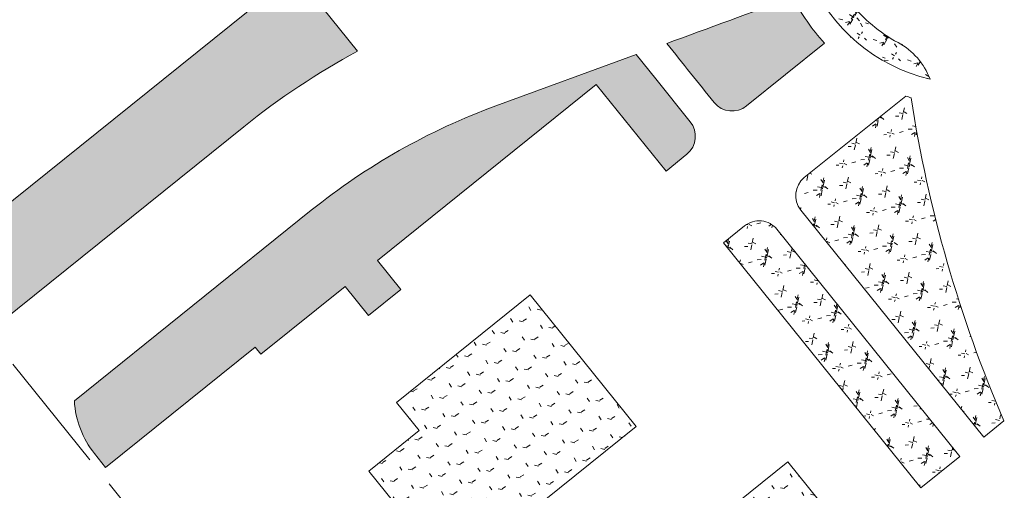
# Model space of a CAD drawing. Header units: millimetres. Extents: x 38389465 to 38395088, y 2473666 to 2480744.
# Tile 14 of 256: x 38391425 to 38391554, y 2474354 to 2474416. Entities that reach past the tile are written whole.
import ezdxf

# ---------------------------------------------------------------- set-up
doc = ezdxf.new("R2010")
doc.units = ezdxf.units.MM
doc.header["$LTSCALE"] = 2
doc.linetypes.add('0', pattern=[0])
doc.linetypes.add('X2', pattern=[10, 8, -2])
doc.layers.get('0').update_dxf_attribs({"linetype": 'CONTINUOUS', "lineweight": 9})
for name, color, linetype, lineweight in [('下沉式地面绿化', 80, 'CONTINUOUS', 9), ('建筑控制线', 6, '0', 9), ('普通地面绿化', 122, 'CONTINUOUS', 9), ('普通绿地填充', 114, 'CONTINUOUS', 9)]:
    doc.layers.add(name, color=color, linetype=linetype, lineweight=lineweight)
pattern_1 = [(77.67293413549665, (-375.5004729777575, -439.924187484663), (-3.96995520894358, 6.19027104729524), [0.7799999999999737, -0.1559999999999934, 0.2079999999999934, -0.1559999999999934, 0.7799999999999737, -3.119999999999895]), (77.67293413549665, (-375.7083842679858, -440.1448884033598), (-3.96995520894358, 6.19027104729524), [0.5199999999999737, -0.3899999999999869, 0.7799999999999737, -0.3899999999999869, 0.5199999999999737, -2.599999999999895]), (77.67293413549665, (-377.3518742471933, -437.9227856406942), (-3.96995520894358, 6.19027104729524), [0.6499999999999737, -0.2599999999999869, 0.6499999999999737, -3.639999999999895]), (77.67293413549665, (-378.9229758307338, -440.2408106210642), (-3.96995520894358, 6.19027104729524), [0.2599999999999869, -0.5199999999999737, 0.2599999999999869, -4.15999999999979]), (167.6729341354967, (-378.811960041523, -439.7327993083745), (-6.19027104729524, -3.96995520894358), [0.4679999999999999, -4.731999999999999]), (167.6729341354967, (-375.430844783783, -438.8748601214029), (-6.19027104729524, -3.96995520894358), [0.5199999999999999, -4.679999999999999]), (167.6729341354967, (-377.1853505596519, -437.1607686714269), (-6.19027104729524, -3.96995520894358), [0.5199999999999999, -4.679999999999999]), (122.6729341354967, (-375.2357231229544, -438.2255469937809), (-5.080113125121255, 1.110157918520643), [0.5199999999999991, -6.833910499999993]), (212.6729341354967, (-375.5243641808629, -439.5463764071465), (-1.110157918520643, -5.080113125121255), [0.5199999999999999, -6.833910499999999]), (141.1078829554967, (-375.2944284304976, -438.3723995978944), (-5.080113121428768, 1.110157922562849), [0.5199999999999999, -11.107553]), (153.6366906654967, (-375.3753368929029, -438.6208544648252), (-5.080113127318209, 1.110157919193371), [0.5199999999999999, -20.92014899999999]), (153.6366906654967, (-377.1298426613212, -436.9067630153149), (-5.080113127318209, 1.110157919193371), [0.416, -21.02414899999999]), (153.6366906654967, (-378.7897568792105, -439.6311970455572), (-5.080113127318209, 1.110157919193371), [0.3639999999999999, -21.07614899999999]), (181.7091776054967, (-375.4863526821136, -439.1288657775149), (-5.080113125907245, 1.11015786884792), [0.5199999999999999, -20.92014899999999]), (181.7091776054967, (-377.240858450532, -437.4147743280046), (-5.080113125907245, 1.11015786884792), [0.416, -21.02414899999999]), (181.7091776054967, (-378.8341631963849, -439.8344015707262), (-5.080113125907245, 1.11015786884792), [0.3639999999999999, -21.07614899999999]), (194.2379853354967, (-375.5164600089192, -439.3884222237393), (-5.080113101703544, 1.11015782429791), [0.5199999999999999, -11.107547])]
pattern_2 = [(167.6729341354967, (-375.7319180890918, -441.4704245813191), (-2.375624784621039, -1.523539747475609), [0.5291613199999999, -3.4620203]), (122.6729341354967, (-375.7319180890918, -441.4704245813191), (-2.375626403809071, -1.523540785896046), [0.5291613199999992, -2.293032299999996]), (212.6729341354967, (-375.7319180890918, -441.4704245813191), (1.523540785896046, -2.375626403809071), [0.5291613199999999, -2.293032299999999])]

# ---------------------------------------------------------------- blocks, each defined once
blk = doc.blocks.new('fsd1fsdf2')
at = {"layer": '普通绿地填充'}
h = blk.add_hatch(dxfattribs=at)
h.set_pattern_fill('草坪', color=80, scale=0.9999999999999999, angle=38.83646706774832, style=0)
h.set_pattern_definition([(77.67293413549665, (-375.5004729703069, -439.9241874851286), (-3.96995520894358, 6.19027104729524), [0.7799999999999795, -0.1559999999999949, 0.2079999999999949, -0.1559999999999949, 0.7799999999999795, -3.119999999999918]), (77.67293413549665, (-375.7083842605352, -440.1448884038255), (-3.96995520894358, 6.19027104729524), [0.5199999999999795, -0.3899999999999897, 0.7799999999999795, -0.3899999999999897, 0.5199999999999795, -2.599999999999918]), (77.67293413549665, (-377.3518742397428, -437.9227856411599), (-3.96995520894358, 6.19027104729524), [0.6499999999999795, -0.2599999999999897, 0.6499999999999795, -3.639999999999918]), (77.67293413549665, (-378.9229758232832, -440.2408106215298), (-3.96995520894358, 6.19027104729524), [0.2599999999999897, -0.5199999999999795, 0.2599999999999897, -4.159999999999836]), (167.6729341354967, (-378.8119600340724, -439.7327993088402), (-6.19027104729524, -3.96995520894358), [0.4679999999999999, -4.731999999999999]), (167.6729341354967, (-375.4308447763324, -438.8748601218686), (-6.19027104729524, -3.96995520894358), [0.5199999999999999, -4.679999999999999]), (167.6729341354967, (-377.1853505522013, -437.1607686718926), (-6.19027104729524, -3.96995520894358), [0.5199999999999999, -4.679999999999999]), (122.6729341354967, (-375.2357231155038, -438.2255469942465), (-5.080113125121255, 1.110157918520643), [0.5199999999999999, -6.833910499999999]), (212.6729341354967, (-375.5243641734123, -439.5463764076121), (-1.110157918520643, -5.080113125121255), [0.5199999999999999, -6.833910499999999]), (141.1078829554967, (-375.2944284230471, -438.3723995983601), (-5.080113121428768, 1.110157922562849), [0.5199999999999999, -11.107553]), (153.6366906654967, (-375.3753368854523, -438.6208544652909), (-5.080113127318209, 1.110157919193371), [0.5199999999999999, -20.92014899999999]), (153.6366906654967, (-377.1298426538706, -436.9067630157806), (-5.080113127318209, 1.110157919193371), [0.416, -21.02414899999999]), (153.6366906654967, (-378.7897568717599, -439.6311970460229), (-5.080113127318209, 1.110157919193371), [0.3639999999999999, -21.07614899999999]), (181.7091776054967, (-375.4863526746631, -439.1288657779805), (-5.080113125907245, 1.11015786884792), [0.5199999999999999, -20.92014899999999]), (181.7091776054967, (-377.2408584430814, -437.4147743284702), (-5.080113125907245, 1.11015786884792), [0.416, -21.02414899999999]), (181.7091776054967, (-378.8341631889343, -439.8344015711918), (-5.080113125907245, 1.11015786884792), [0.3639999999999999, -21.07614899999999]), (194.2379853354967, (-375.5164600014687, -439.388422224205), (-5.080113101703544, 1.11015782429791), [0.5199999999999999, -11.107547])])
edge = h.paths.add_edge_path()
edge.add_line((-197.3766136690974, -18.78181878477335), (-194.2661518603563, -16.27766890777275))
edge.add_line((-194.2661518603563, -16.27766890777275), (-185.17302711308, -27.57218266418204))
edge.add_line((-185.17302711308, -27.57218266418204), (-141.7087215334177, 7.420590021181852))
edge.add_line((-141.7087215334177, 7.420590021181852), (-149.8611595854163, 17.54668271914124))
edge.add_line((-149.8611595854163, 17.54668271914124), (-147.9917273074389, 19.05174807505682))
edge.add_line((-147.9917273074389, 19.05174807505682), (-138.5833171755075, 7.365516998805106))
edge.add_line((-138.5833171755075, 7.365516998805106), (-137.454537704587, 5.963426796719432))
edge.add_line((-137.454537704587, 5.963426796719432), (-131.6668158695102, -1.225673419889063))
edge.add_arc((-83.38975759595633, -90.02006188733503), 101.0698658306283, 118.5327010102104, 128.6431948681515)
edge.add_line((-146.5047154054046, -11.07945206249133), (-177.968732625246, -36.41015740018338))
edge.add_arc((-177.2148250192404, -23.73042919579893), 12.70212124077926, 211.6184240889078, 266.5973300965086, ccw=False)
edge.add_line((-188.0314230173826, -30.389640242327), (-197.3766136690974, -18.78181878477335))
edge = h.paths.add_edge_path(flags=17)
edge.add_arc((-148.5083976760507, 32.49442194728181), 1.999999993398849, 20.11645568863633, 128.839919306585)
edge.add_line((-149.7626909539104, 34.05222435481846), (-151.7311129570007, 32.46750879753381))
edge.add_arc((-150.4769136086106, 30.9096307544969), 1.999999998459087, 128.8364643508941, 218.8364643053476)
edge.add_line((-152.0347916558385, 29.65543141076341), (-143.5536242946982, 19.12072291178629))
edge.add_arc((-142.7746852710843, 19.74782258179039), 1.000000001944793, 218.8364640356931, 380.1164556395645)
edge.add_line((-141.835689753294, 20.09175197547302), (-146.6304066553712, 33.18228073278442))
h.paths.add_polyline_path([(-183.5451532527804, 21.75241343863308), (-163.2927092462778, 38.05700268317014), (-152.3815016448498, 24.50425950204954), (-154.2509339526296, 22.99919416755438), (-162.4033720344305, 33.12528687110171), (-180.7861251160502, 18.32547605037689)], flags=17)
h.paths.add_polyline_path([(-183.4927154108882, 59.63844656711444), (-180.4960117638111, 61.30347245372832), (-170.0855084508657, 67.08774733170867), (-166.3117450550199, 56.78499919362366), (-116.1698928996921, 75.1510209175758), (-115.1376035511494, 72.33385501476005), (-154.6489483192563, 57.86221137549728), (-171.2784838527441, 44.47208706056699), (-209.3657263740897, 13.80418823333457), (-214.7058235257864, 20.43727955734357), (-176.6180631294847, 51.10055532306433)])
h.paths.add_polyline_path([(-159.7146610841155, 17.1881968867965), (-165.6060828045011, 12.44505931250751), (-162.5060003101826, 8.778613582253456), (-156.7045301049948, 13.44933188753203)], flags=17)
h.paths.add_polyline_path([(-183.4720324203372, -1.93867707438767), (-192.1028186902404, -8.88725564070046), (-189.0439210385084, -12.58685916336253), (-180.4619013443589, -5.677542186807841)], flags=17)
h = blk.add_hatch(dxfattribs=at)
h.set_pattern_fill('GRASS', color=122, scale=0.9999999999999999, angle=38.83646706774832, style=0)
h.set_pattern_definition([(167.6729341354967, (-375.7319180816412, -441.4704245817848), (-2.375624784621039, -1.523539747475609), [0.5291613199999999, -3.4620203]), (122.6729341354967, (-375.7319180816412, -441.4704245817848), (-2.375626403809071, -1.523540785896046), [0.5291613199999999, -2.293032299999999]), (212.6729341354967, (-375.7319180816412, -441.4704245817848), (1.523540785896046, -2.375626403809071), [0.5291613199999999, -2.293032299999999])])
edge = h.paths.add_edge_path()
edge.add_line((-260.8807015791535, 38.72209174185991), (-268.5883997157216, 49.19074359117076))
edge.add_arc((-228.3593502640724, 72.67529836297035), 46.58219329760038, 201.5910822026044, 210.2751459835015, ccw=False)
edge.add_arc((-268.8827988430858, 56.63658114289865), 3.000198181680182, 38.86125461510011, 201.5618810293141, ccw=False)
edge.add_line((-266.5466416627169, 58.51901540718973), (-254.6480791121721, 43.73939266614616))
edge.add_line((-254.6480791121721, 43.73939266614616), (-260.8807015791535, 38.72209174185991))
edge = h.paths.add_edge_path()
edge.add_line((-88.9255814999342, -163.0707003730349), (-89.87109809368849, -161.8962608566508))
edge.add_arc((-90.33845922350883, -162.2725234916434), 0.5999999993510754, 38.83681146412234, 128.8365470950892)
edge.add_line((-90.71471970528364, -161.8051606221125), (-94.37604863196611, -164.7527918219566))
edge.add_line((-94.37604863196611, -164.7527918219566), (-125.8575352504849, -125.648888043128))
edge.add_line((-125.8575352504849, -125.648888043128), (-122.1962647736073, -122.7012989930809))
edge.add_arc((-122.5725256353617, -122.2339364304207), 0.5999999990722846, 308.8365937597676, 398.8365934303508)
edge.add_line((-122.1051630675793, -121.8576755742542), (-122.7949746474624, -121.0008441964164))
edge.add_arc((-123.2623372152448, -121.3771050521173), 0.5999999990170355, 38.83659339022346, 128.8365944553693)
edge.add_line((-123.6385980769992, -120.9097424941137), (-127.2996050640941, -123.8571194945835))
edge.add_line((-127.2996050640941, -123.8571194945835), (-137.6469497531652, -111.0044607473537))
edge.add_line((-137.6469497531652, -111.0044607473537), (-133.9859428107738, -108.0570838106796))
edge.add_arc((-134.3622036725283, -107.5897212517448), 0.5999999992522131, 308.8365943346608, 398.8365927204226)
edge.add_line((-133.8948411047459, -107.2134604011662), (-134.5846526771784, -106.356629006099))
edge.add_arc((-135.0520152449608, -106.7328898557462), 0.599999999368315, 38.83659259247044, 128.8365937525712)
edge.add_line((-135.4282761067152, -106.2655272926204), (-139.0892830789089, -109.2129042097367))
edge.add_line((-139.0892830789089, -109.2129042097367), (-146.9282101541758, -99.47598640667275))
edge.add_line((-146.9282101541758, -99.47598640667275), (-143.2672032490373, -96.52860951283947))
edge.add_arc((-143.6434641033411, -96.0612469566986), 0.5999999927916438, 308.8365940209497, 398.8365940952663)
edge.add_line((-143.1761015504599, -95.68498609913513), (-143.8659131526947, -94.82815470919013))
edge.add_arc((-144.3332757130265, -95.20441557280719), 0.6000000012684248, 38.83659418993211, 128.8365937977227)
edge.add_line((-144.7095365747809, -94.73705300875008), (-148.3705434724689, -97.68442986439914))
edge.add_line((-148.3705434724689, -97.68442986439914), (-156.2094705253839, -87.94751205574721))
edge.add_line((-156.2094705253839, -87.94751205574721), (-152.5484637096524, -85.00013527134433))
edge.add_arc((-152.9247245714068, -84.53277270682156), 0.600000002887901, 308.8365939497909, 398.8365955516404)
edge.add_line((-152.4573620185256, -84.1565118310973), (-153.1471736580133, -83.2996804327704))
edge.add_arc((-153.6145362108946, -83.67594130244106), 0.5999999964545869, 38.83659528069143, 128.8365936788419)
edge.add_line((-153.9907970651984, -83.20857874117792), (-157.6518038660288, -86.15595551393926))
edge.add_line((-157.6518038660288, -86.15595551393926), (-165.490730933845, -76.41903770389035))
edge.add_line((-165.490730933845, -76.41903770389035), (-161.8294719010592, -73.47145785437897))
edge.add_arc((-162.2057327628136, -73.00409529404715), 0.5999999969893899, 308.8365938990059, 398.8365920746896)
edge.add_line((-161.7383701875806, -72.62783445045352), (-162.4281817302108, -71.7710030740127))
edge.add_arc((-162.8955443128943, -72.14726392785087), 0.6000000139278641, 38.83659202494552, 128.8365944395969)
edge.add_line((-163.2718051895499, -71.67990135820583), (-166.9330641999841, -74.627481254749))
edge.add_line((-166.9330641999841, -74.627481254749), (-174.7718321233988, -64.89076113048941))
edge.add_line((-174.7718321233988, -64.89076113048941), (-171.1105732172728, -61.94318139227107))
edge.add_arc((-171.4868340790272, -61.47581882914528), 0.6000000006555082, 308.8365938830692, 398.8365933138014)
edge.add_line((-171.0194715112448, -61.0995579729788), (-171.7092830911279, -60.24272658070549))
edge.add_arc((-172.1766456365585, -60.6189874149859), 0.5999999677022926, 38.83659318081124, 128.8365942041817)
edge.add_line((-172.5529064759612, -60.15162487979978), (-176.2141653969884, -63.09920467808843))
edge.add_line((-176.2141653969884, -63.09920467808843), (-184.0529333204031, -53.36248453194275))
edge.add_line((-184.0529333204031, -53.36248453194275), (-180.3916745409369, -50.41490490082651))
edge.add_arc((-180.7679354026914, -49.94754233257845), 0.6000000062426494, 308.836593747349, 398.8365936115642)
edge.add_line((-180.300572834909, -49.57128147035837), (-180.9903844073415, -48.71445010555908))
edge.add_arc((-181.4577469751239, -49.0907109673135), 0.6000000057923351, 38.83659359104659, 128.8365943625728)
edge.add_line((-181.8340078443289, -48.62334840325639), (-185.4952665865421, -51.57092807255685))
edge.add_line((-185.4952665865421, -51.57092807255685), (-193.3341539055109, -41.83405963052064))
edge.add_line((-193.3341539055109, -41.83405963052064), (-189.6728951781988, -38.886480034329))
edge.add_arc((-190.0491560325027, -38.41911746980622), 0.5999999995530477, 308.8365935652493, 398.8365902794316)
edge.add_line((-189.5817934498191, -38.04285663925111), (-190.271604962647, -37.18602524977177))
edge.add_arc((-190.7389675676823, -37.56228609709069), 0.6000000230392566, 38.83659048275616, 128.8365943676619)
edge.add_line((-191.1152284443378, -37.0949235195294), (-194.7762354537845, -40.04230052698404))
edge.add_line((-194.7762354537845, -40.04230052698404), (-202.615162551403, -30.30538266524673))
edge.add_line((-202.615162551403, -30.30538266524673), (-198.9541556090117, -27.35800572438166))
edge.add_arc((-199.3304164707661, -26.89064316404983), 0.5999999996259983, 308.8365941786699, 398.8365917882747)
edge.add_line((-198.8630538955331, -26.51438232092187), (-199.5528654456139, -25.6575509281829))
edge.add_arc((-200.020228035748, -26.03381178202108), 0.6000000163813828, 38.83659184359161, 128.8365938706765)
edge.add_line((-200.396488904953, -25.56644920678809), (-204.0574958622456, -28.51382612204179))
edge.add_line((-204.0574958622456, -28.51382612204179), (-211.8964229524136, -18.77690831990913))
edge.add_line((-211.8964229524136, -18.77690831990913), (-208.2354160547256, -15.82953142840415))
edge.add_arc((-208.6116769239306, -15.36216886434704), 0.6000000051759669, 308.836594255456, 398.8365940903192)
edge.add_line((-208.1443143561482, -14.98590799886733), (-208.8341259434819, -14.12907662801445))
edge.add_arc((-209.3014885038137, -14.50533748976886), 0.6000000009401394, 38.83659395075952, 128.8365936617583)
edge.add_line((-209.6777493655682, -14.03797492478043), (-213.3387562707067, -16.98535178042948))
edge.add_line((-213.3387562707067, -16.98535178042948), (-221.1776833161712, -7.24843397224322))
edge.add_line((-221.1776833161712, -7.24843397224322), (-217.516676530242, -4.301057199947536))
edge.add_arc((-217.8929373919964, -3.833694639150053), 0.5999999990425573, 308.8365940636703, 398.8365930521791)
edge.add_line((-217.425574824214, -3.4574337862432), (-218.1153864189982, -2.600602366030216))
edge.add_arc((-218.5827489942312, -2.976863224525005), 0.60000001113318, 38.83659278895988, 128.8365937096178)
edge.add_line((-218.9590098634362, -2.50950065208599), (-222.6200166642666, -5.456877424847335))
edge.add_line((-222.6200166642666, -5.456877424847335), (-230.4589437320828, 4.280040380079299))
edge.add_line((-230.4589437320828, 4.280040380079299), (-226.7976848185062, 7.227620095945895))
edge.add_arc((-227.1739456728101, 7.694982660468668), 0.5999999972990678, 308.8365932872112, 398.8365928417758)
edge.add_line((-226.7065831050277, 8.071243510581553), (-227.3963946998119, 8.928074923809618))
edge.add_arc((-227.8637572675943, 8.55181407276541), 0.5999999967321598, 38.83659299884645, 128.8365945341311)
edge.add_line((-228.2400181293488, 9.019176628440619), (-231.9012769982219, 6.071596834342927))
edge.add_line((-231.9012769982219, 6.071596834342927), (-239.7400449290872, 15.80831697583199))
edge.add_line((-239.7400449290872, 15.80831697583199), (-236.0787861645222, 18.75589660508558))
edge.add_arc((-236.4550470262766, 19.22325916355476), 0.5999999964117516, 308.836594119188, 398.8365929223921)
edge.add_line((-235.9876844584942, 19.59952001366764), (-236.6774960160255, 20.45635139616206))
edge.add_arc((-237.1448585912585, 20.08009054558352), 0.6000000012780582, 38.836592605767, 128.8365943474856)
edge.add_line((-237.5211194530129, 20.54745310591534), (-241.1823781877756, 17.5998734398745))
edge.add_line((-241.1823781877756, 17.5998734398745), (-249.0212654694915, 27.33674188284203))
edge.add_line((-249.0212654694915, 27.33674188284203), (-245.3600067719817, 30.28432146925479))
edge.add_arc((-245.7362676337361, 30.75168403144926), 0.6000000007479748, 308.8365940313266, 398.8365931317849)
edge.add_line((-245.2689050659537, 31.12794488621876), (-245.9587166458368, 31.98477628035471))
edge.add_arc((-246.4260792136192, 31.60851542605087), 0.6000000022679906, 38.83659297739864, 128.8365944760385)
edge.add_line((-246.8023400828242, 32.07587798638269), (-250.4633470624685, 29.12850098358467))
edge.add_line((-250.4633470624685, 29.12850098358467), (-258.3022741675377, 38.86541884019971))
edge.add_line((-258.3022741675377, 38.86541884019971), (-254.641245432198, 41.81281332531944))
edge.add_arc((-255.017506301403, 42.28017588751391), 0.6000000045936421, 308.8365944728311, 398.836811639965)
edge.add_line((-254.5501451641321, 42.65643852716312), (-255.117669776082, 43.36136886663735))
edge.add_line((-255.117669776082, 43.36136886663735), (-260.8797810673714, 38.72247125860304))
edge.add_line((-260.8797810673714, 38.72247125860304), (-89.13396621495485, -174.6080562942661))
edge.add_arc((-95.93599849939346, -168.7146399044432), 8.999999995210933, 319.0936906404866, 398.8368115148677)
h = blk.add_hatch(dxfattribs=at)
h.set_pattern_fill('草坪PK^V"^Q', color=80, scale=0.9999999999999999, angle=38.83646706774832, style=0)
h.set_pattern_definition([(58.9539393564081, (-34.44811891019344, 92.90434702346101), (-1.773335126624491, 7.136895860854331), [0.7799999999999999, -0.156, 0.208, -0.156, 0.7799999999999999, -3.12]), (58.9539393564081, (-34.71586139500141, 92.76204465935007), (-1.773335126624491, 7.136895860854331), [0.5199999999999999, -0.39, 0.7799999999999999, -0.39, 0.5199999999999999, -2.6]), (58.9539393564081, (-35.55928446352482, 95.39404722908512), (-1.773335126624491, 7.136895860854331), [0.6499999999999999, -0.26, 0.6499999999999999, -3.64]), (58.9539393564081, (-37.79119774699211, 93.70284555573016), (-1.773335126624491, 7.136895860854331), [0.26, -0.5199999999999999, 0.26, -4.159999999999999]), (148.9539393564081, (-37.52301970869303, 94.14835710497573), (-7.136895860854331, -1.773335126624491), [0.4679999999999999, -4.731999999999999]), (148.9539393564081, (-34.04541630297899, 93.87582353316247), (-7.136895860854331, -1.773335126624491), [0.5199999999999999, -4.679999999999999]), (148.9539393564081, (-35.15701740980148, 96.0623145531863), (-7.136895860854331, -1.773335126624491), [0.5199999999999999, -4.679999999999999]), (103.9539393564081, (-33.652233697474, 94.42817074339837), (-4.455115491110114, 2.681780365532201), [0.5199999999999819, -6.833910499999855]), (193.9539393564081, (-34.3494965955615, 93.26984071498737), (-2.681780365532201, -4.455115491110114), [0.5199999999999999, -6.833910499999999]), (122.3888881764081, (-33.75496269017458, 94.30792618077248), (-4.455115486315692, 2.681780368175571), [0.5199999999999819, -11.10755299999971]), (134.9176958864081, (-33.91132728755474, 94.09857930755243), (-4.455115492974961, 2.681780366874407), [0.5199999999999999, -20.92014899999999]), (134.9176958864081, (-35.02292839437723, 96.28507032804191), (-4.455115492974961, 2.681780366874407), [0.416, -21.02414899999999]), (134.9176958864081, (-37.46938410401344, 94.23745941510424), (-4.455115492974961, 2.681780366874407), [0.3639999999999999, -21.07614899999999]), (162.9901828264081, (-34.17950531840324, 93.65306775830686), (-4.455115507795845, 2.681780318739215), [0.5199999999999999, -20.92014899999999]), (162.9901828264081, (-35.29110642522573, 95.83955877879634), (-4.455115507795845, 2.681780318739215), [0.416, -21.02414899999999]), (162.9901828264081, (-37.57665531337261, 94.05925479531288), (-4.455115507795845, 2.681780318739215), [0.3639999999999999, -21.07614899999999]), (175.5189905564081, (-34.29131875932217, 93.41690308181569), (-4.455115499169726, 2.681780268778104), [0.5199999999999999, -11.107547])])
edge = h.paths.add_edge_path()
edge.add_arc((-74.53667449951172, -0.4414496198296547), 9.00000000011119, 38.19665258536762, 79.36008498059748)
edge.add_arc((-51.7462999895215, 17.49117543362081), 23.00000005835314, 203.2723801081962, 256.6332742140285)
edge.add_arc((-65.49094481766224, -8.044606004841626), 8.999999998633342, 20.54743437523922, 61.70760681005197)
edge.add_arc((-51.74577686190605, 17.49106235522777), 20.00000001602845, 218.1966525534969, 241.7076068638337, ccw=False)
edge = h.paths.add_edge_path()
edge.add_arc((-75.44151749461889, 34.20967100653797), 8.99999999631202, 324.7949913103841, 365.9554841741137)
edge.add_arc((-51.74585664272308, 17.49106441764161), 22.99999999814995, 129.870437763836, 179.1532798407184)
edge.add_arc((-79.65406802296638, 25.37314866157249), 9.000000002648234, 303.0681274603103, 344.2288279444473)
edge.add_arc((-51.74577686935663, 17.49106234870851), 19.99999998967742, 144.794991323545, 164.2288279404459, ccw=False)
edge = h.paths.add_edge_path()
edge.add_arc((-44.45530461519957, 45.55971056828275), 8.999999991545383, 214.2797800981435, 255.4398883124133)
edge.add_arc((-51.74577686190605, 17.49106230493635), 20.00000002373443, 58.483883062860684, 75.43988836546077, ccw=False)
edge.add_arc((-36.3429220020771, 46.54555318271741), 12.98440039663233, 247.599442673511, 274.4740499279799)
edge.add_arc((-51.74585664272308, 17.49106441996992), 22.99999999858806, 44.46069245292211, 90.36400997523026)
edge = h.paths.add_edge_path()
edge.add_arc((-51.74577686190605, 17.49106233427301), 20.00000000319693, -64.0110005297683, 8.176845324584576, ccw=False)
edge.add_arc((-39.03801821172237, -8.576405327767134), 9.000000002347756, 115.9889994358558, 157.1489544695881)
edge.add_arc((-51.74585664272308, 17.49106442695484), 22.99999999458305, 281.0649065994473, 383.1009570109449)
edge.add_arc((-23.04059694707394, 21.61570126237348), 9.000000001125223, 147.0173137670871, 188.176845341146)
h = blk.add_hatch(dxfattribs=at)
h.set_pattern_fill('草坪', color=80, scale=0.9999999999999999, angle=38.83646706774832, style=0)
h.set_pattern_definition([(77.67293413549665, (-375.5004729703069, -439.9241874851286), (-3.96995520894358, 6.19027104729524), [0.7799999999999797, -0.1559999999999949, 0.2079999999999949, -0.1559999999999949, 0.7799999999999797, -3.119999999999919]), (77.67293413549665, (-375.7083842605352, -440.1448884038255), (-3.96995520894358, 6.19027104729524), [0.5199999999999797, -0.3899999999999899, 0.7799999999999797, -0.3899999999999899, 0.5199999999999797, -2.599999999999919]), (77.67293413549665, (-377.3518742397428, -437.9227856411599), (-3.96995520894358, 6.19027104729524), [0.6499999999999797, -0.2599999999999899, 0.6499999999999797, -3.639999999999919]), (77.67293413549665, (-378.9229758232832, -440.2408106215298), (-3.96995520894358, 6.19027104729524), [0.2599999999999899, -0.5199999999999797, 0.2599999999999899, -4.159999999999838]), (167.6729341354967, (-378.8119600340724, -439.7327993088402), (-6.19027104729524, -3.96995520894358), [0.4679999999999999, -4.731999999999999]), (167.6729341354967, (-375.4308447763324, -438.8748601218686), (-6.19027104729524, -3.96995520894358), [0.5199999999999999, -4.679999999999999]), (167.6729341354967, (-377.1853505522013, -437.1607686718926), (-6.19027104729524, -3.96995520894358), [0.5199999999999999, -4.679999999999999]), (122.6729341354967, (-375.2357231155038, -438.2255469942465), (-5.080113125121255, 1.110157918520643), [0.5199999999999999, -6.833910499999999]), (212.6729341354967, (-375.5243641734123, -439.5463764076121), (-1.110157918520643, -5.080113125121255), [0.5199999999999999, -6.833910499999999]), (141.1078829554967, (-375.2944284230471, -438.3723995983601), (-5.080113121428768, 1.110157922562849), [0.5199999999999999, -11.107553]), (153.6366906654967, (-375.3753368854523, -438.6208544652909), (-5.080113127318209, 1.110157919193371), [0.5199999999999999, -20.92014899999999]), (153.6366906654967, (-377.1298426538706, -436.9067630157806), (-5.080113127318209, 1.110157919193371), [0.416, -21.02414899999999]), (153.6366906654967, (-378.7897568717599, -439.6311970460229), (-5.080113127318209, 1.110157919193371), [0.3639999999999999, -21.07614899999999]), (181.7091776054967, (-375.4863526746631, -439.1288657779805), (-5.080113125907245, 1.11015786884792), [0.5199999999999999, -20.92014899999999]), (181.7091776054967, (-377.2408584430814, -437.4147743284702), (-5.080113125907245, 1.11015786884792), [0.416, -21.02414899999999]), (181.7091776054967, (-378.8341631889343, -439.8344015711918), (-5.080113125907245, 1.11015786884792), [0.3639999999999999, -21.07614899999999]), (194.2379853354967, (-375.5164600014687, -439.388422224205), (-5.080113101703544, 1.11015782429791), [0.5199999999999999, -11.107547])])
edge = h.paths.add_edge_path()
edge.add_line((-70.802141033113, -0.1970954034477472), (-80.96895588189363, -8.382083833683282))
edge.add_arc((-82.85042382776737, -6.045057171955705), 3.000269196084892, 218.845099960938, 308.8364671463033, ccw=False)
edge.add_arc((25435.97071557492, 20544.70702300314), 32767.97613375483, 218.8278546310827, 218.8450999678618, ccw=False)
edge.add_arc((-11396.04844383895, 30754.63207923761), 32766.72296008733, 290.1820881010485, 290.2126569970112)
edge.add_arc((-51.74629988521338, 17.49117550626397), 26.00000018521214, 206.7432518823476, 222.8685060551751)
edge = h.paths.add_edge_path()
edge.add_line((-145.0222158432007, -39.80913269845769), (-144.2712318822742, -40.74192518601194))
edge.add_line((-144.2712318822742, -40.74192518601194), (-133.288901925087, -31.90013715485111))
edge.add_line((-133.288901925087, -31.90013715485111), (-130.2474154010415, -35.67794864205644))
edge.add_line((-130.2474154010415, -35.67794864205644), (-126.0411923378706, -32.29155130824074))
edge.add_line((-126.0411923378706, -32.29155130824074), (-129.0826787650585, -28.51373978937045))
edge.add_line((-129.0826787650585, -28.51373978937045), (-100.5738331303, -5.561491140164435))
edge.add_line((-100.5738331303, -5.561491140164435), (-91.4696349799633, -16.86975918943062))
edge.add_line((-91.4696349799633, -16.86975918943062), (-88.75832015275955, -14.65347490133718))
edge.add_arc((-90.63965201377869, -12.31668428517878), 2.999999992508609, 308.8372697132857, 398.8364773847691)
edge.add_line((-88.30283538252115, -10.43538474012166), (-92.81849823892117, -4.826349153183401))
edge.add_line((-92.81849823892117, -4.826349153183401), (-92.81776018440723, -4.825753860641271))
edge.add_line((-92.81776018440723, -4.825753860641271), (-95.35412675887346, -1.676771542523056))
edge.add_line((-95.35412675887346, -1.676771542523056), (-113.6378014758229, -8.375728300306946))
edge.add_arc((-84.40322202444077, -88.19013406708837), 85.00000002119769, 110.1168727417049, 128.8364642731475)
edge.add_line((-137.7066941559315, -21.98031710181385), (-168.5717264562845, -46.82879823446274))
edge.add_arc((-156.5898702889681, -46.16915986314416), 11.99999999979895, 183.1511295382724, 218.8364953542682)
edge.add_line((-165.9371344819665, -53.69436099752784), (-164.4961717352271, -55.48422139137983))
edge.add_line((-164.4961717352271, -55.48422139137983), (-145.0222158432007, -39.80913269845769))
h = blk.add_hatch(dxfattribs=at)
h.set_pattern_fill('GRASS', color=122, scale=0.9999999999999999, angle=38.83646706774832, style=0)
h.set_pattern_definition([(148.9539393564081, (-35.16355071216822, 91.5141767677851), (-2.738908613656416, -0.6805483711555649), [0.5291613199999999, -3.4620203]), (103.9539393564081, (-35.16355071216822, 91.5141767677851), (-2.738910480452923, -0.6805488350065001), [0.5291613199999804, -2.293032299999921]), (193.9539393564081, (-35.16355071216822, 91.5141767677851), (0.6805488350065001, -2.738910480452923), [0.5291613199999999, -2.293032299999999])])
edge = h.paths.add_edge_path()
edge.add_arc((18.51868312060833, -123.9292868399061), 19.8825196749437, 105.22348478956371, 120.26904649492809, ccw=False)
edge.add_line((13.29783757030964, -104.7444657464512), (-8.369564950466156, -77.83061480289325))
edge.add_arc((112.132531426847, 19.18141938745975), 154.7000000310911, 198.8274579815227, 218.8363287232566, ccw=False)
edge.add_line((-34.29020044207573, -30.74325989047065), (-39.0207172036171, -32.35612154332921))
edge.add_arc((112.0653073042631, 19.13882042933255), 159.6205370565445, 198.8207494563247, 218.8393470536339)
edge.add_arc((-216831.6683295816, -174628.9269894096), 278348.0641964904, 38.8285870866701, 38.83540243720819, ccw=False)
h = blk.add_hatch(dxfattribs=at)
h.set_pattern_fill('草坪或', color=80, scale=0.9999999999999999, angle=38.83646706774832, style=0)
h.set_pattern_definition(pattern_1)
edge = h.paths.add_edge_path()
edge.add_arc((112.1554981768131, 19.18513622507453), 173.7198790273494, 188.7758782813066, 203.0059828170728, ccw=False)
edge.add_arc((-51.74415194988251, 17.47945124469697), 25.99240337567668, 250.8866508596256, 252.5684664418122, ccw=False)
edge.add_line((-60.25505383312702, -7.080059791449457), (-73.45144148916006, -17.7239929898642))
edge.add_arc((-71.56800346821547, -20.05908639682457), 2.999999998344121, 128.8889292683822, 218.8889292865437)
edge.add_line((-73.90309687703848, -21.94252441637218), (-50.0408481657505, -51.52702838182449))
edge.add_line((-50.0408481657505, -51.52702838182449), (-48.39999015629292, -50.20354626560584))
edge.add_arc((-59.04524644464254, -44.6647270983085), 11.99999996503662, 332.5116488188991, 340.3027620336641)
h = blk.add_hatch(dxfattribs=at)
h.set_pattern_fill('草坪T析!^Q', color=80, scale=0.9999999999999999, angle=38.83646706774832, style=0)
h.set_pattern_definition(pattern_1)
edge = h.paths.add_edge_path()
edge.add_line((-83.9408967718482, -26.18457056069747), (-81.23508481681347, -24.00211863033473))
edge.add_arc((-79.35164679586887, -26.33721203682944), 3.000000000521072, 38.888929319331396, 128.8889293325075, ccw=False)
edge.add_line((-77.01655338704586, -24.45377401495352), (-53.15654920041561, -54.03549522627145))
edge.add_line((-53.15654920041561, -54.03549522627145), (-58.20112050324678, -58.09684012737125))
edge.add_line((-58.20112050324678, -58.09684012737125), (-83.9408967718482, -26.18457056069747))
h = blk.add_hatch(dxfattribs=at)
h.set_pattern_fill('GRASS', color=122, scale=0.9999999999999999, angle=38.83646706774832, style=0)
h.set_pattern_definition(pattern_2)
h.paths.add_polyline_path([(-109.1617333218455, -33.00582146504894), (-126.5863416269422, -47.03436135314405), (-123.6389216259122, -50.69533327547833), (-130.2053635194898, -55.98180038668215), (-119.3563485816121, -69.45729399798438), (-95.36530137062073, -50.14228870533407)])
h = blk.add_hatch(dxfattribs=at)
h.set_pattern_fill('GRASS', color=122, scale=0.9999999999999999, angle=38.83646706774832, style=0)
h.set_pattern_definition(pattern_2)
h.paths.add_polyline_path([(-69.208221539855, -74.65875519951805), (-67.32688959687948, -76.99554579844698), (-72.31204301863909, -81.0090539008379), (-74.1933748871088, -78.67226331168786)])
h.paths.add_polyline_path([(-82.13846296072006, -85.06879159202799), (-80.25713109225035, -87.40558218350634), (-85.24228447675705, -91.41909029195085), (-87.12361638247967, -89.08229969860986)])
h.paths.add_polyline_path([(-87.78245870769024, -78.05841974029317), (-85.90112678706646, -80.39521032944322), (-90.88628020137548, -84.40871844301), (-92.76761206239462, -82.07192784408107)], flags=17)
h.paths.add_polyline_path([(-74.85221724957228, -67.64838321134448), (-72.97088535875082, -69.98517380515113), (-77.9560387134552, -73.99868191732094), (-79.83737064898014, -71.66189132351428)], flags=17)
h.paths.add_polyline_path([(-75.59490199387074, -54.76628653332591), (-67.5051751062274, -64.81448588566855), (-72.56822150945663, -68.8907050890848), (-74.70039768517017, -66.24234237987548), (-81.24341145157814, -71.51007177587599), (-79.11123532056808, -74.15843443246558), (-85.49846293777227, -79.30074158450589), (-87.63063913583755, -76.65237890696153), (-94.17365288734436, -81.92010827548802), (-92.04147678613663, -84.56847097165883), (-96.3586034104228, -88.04415595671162), (-99.58880411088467, -88.11036339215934), (-100.1694319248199, -87.38916917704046), (-104.1417982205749, -90.58729023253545), (-110.4130590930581, -82.79811261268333), (-99.43016644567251, -73.9558715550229), (-102.4716528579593, -70.1780599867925), (-98.2654297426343, -66.79166264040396), (-95.22394323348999, -70.56947417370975)])
at = {"layer": '下沉式地面绿化', "linetype": 'ByBlock', "flags": 128}
for points in [[(-197.3766136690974, -18.78181878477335), (-194.2661518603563, -16.27766890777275), (-194.2661518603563, -16.27766890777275), (-185.17302711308, -27.57218266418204), (-141.7087215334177, 7.420590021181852), (-149.8611595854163, 17.54668271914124), (-147.9917273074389, 19.05174807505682), (-138.5833171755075, 7.365516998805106), (-137.454537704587, 5.963426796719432), (-131.6668158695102, -1.225673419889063, 0.04414399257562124), (-146.5047154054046, -11.07945206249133), (-177.968732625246, -36.41015740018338, -0.2446008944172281), (-188.0314230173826, -30.389640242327)], [(-67.46363730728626, 5.123812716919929, 0.1815659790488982), (-72.87494990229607, 8.403813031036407, 0.2371313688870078), (-57.06350739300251, -4.885761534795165, 0.1815512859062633), (-61.22520303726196, -0.1197434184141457, -0.1029472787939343)], [(-70.802141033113, -0.1970954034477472), (-80.96895588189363, -8.382083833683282, -0.4141694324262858), (-85.18716697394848, -7.926877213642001, -7.524697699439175e-05), (-91.37210512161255, -0.2443864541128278, 0.0001333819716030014), (-74.96513070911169, 5.791350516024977, 0.07047602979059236), (-70.802141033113, -0.1970954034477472, -0.07047602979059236)], [(-145.0222158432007, -39.80913269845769), (-144.2712318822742, -40.74192518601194), (-133.288901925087, -31.90013715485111), (-130.2474154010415, -35.67794864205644), (-126.0411923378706, -32.29155130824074), (-129.0826787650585, -28.51373978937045), (-100.5738331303, -5.561491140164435), (-91.4696349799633, -16.86975918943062), (-88.75832015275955, -14.65347490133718, 0.4142095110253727), (-88.30283538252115, -10.43538474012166), (-92.81849823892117, -4.826349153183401), (-92.81776018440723, -4.825753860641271), (-95.35412675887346, -1.676771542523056), (-113.6378014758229, -8.375728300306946, 0.08186175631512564), (-137.7066941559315, -21.98031710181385), (-168.5717264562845, -46.82879823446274, 0.1569774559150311), (-165.9371344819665, -53.69436099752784), (-164.4961717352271, -55.48422139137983)], [(-47.44022765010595, -49.43063937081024, -0.06325529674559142), (-59.53258706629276, -7.315552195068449, -0.007012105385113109), (-60.22520933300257, -7.087435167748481), (-73.45144148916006, -17.7239929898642, 0.4142135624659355), (-73.90309687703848, -21.94252441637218), (-50.06883532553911, -51.54691243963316), (-48.39999015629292, -50.20354626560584), (-47.44022765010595, -49.43063937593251)], [(-83.96063653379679, -26.19664052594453), (-81.23508481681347, -24.00211863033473, -0.4142135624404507), (-77.01655338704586, -24.45377401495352), (-53.18526995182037, -54.05592962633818), (-58.24910011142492, -58.13277972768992), (-83.96063653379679, -26.19664052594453)]]:
    blk.add_lwpolyline(points, format="xyb", close=True, dxfattribs=at)
at = {"layer": '普通地面绿化', "linetype": 'ByBlock', "flags": 128}
for points in [[(-109.1617333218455, -33.00582146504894), (-126.5863416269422, -47.03436135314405), (-123.6389216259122, -50.69533327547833), (-130.2053635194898, -55.98180038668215), (-119.3563485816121, -69.45729399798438), (-95.36530137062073, -50.14228870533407)], [(-75.59490199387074, -54.76628653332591), (-67.5051751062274, -64.81448588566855), (-72.56822150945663, -68.8907050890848), (-74.70039768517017, -66.24234237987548), (-81.24341145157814, -71.51007177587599), (-79.11123532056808, -74.15843443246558), (-85.49846293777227, -79.30074158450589), (-87.63063913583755, -76.65237890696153), (-94.17365288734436, -81.92010827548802), (-92.04147678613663, -84.56847097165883), (-96.3586034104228, -88.04415595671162), (-99.58880411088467, -88.11036339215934), (-100.1694319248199, -87.38916917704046), (-104.1417982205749, -90.58729023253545), (-110.4130590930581, -82.79811261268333), (-99.43016644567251, -73.9558715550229), (-102.4716528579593, -70.1780599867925), (-98.2654297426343, -66.79166264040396), (-95.22394323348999, -70.56947417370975)]]:
    blk.add_lwpolyline(points, close=True, dxfattribs=at)

msp = doc.modelspace()

# ---------------------------------------------------------------- linework, layer by layer
at = {"layer": '建筑控制线', "linetype": 'X2', "flags": 128}
msp.add_lwpolyline([(38391754.54002833, 2474652.148936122), (38391754.5569654, 2474652.07600876), (38391755.082169, 2474649.816132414), (38391755.67707545, 2474647.255534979), (38391756.759976, 2474642.592963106), (38391757.78805647, 2474638.167616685), (38391783.11597068, 2474529.112986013), (38391785.42903393, 2474519.155713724), (38391786.09720115, 2474516.280994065), (38391786.33271998, 2474515.266065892), (38391786.45336805, 2474514.747276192), (38391799.07998823, 2474460.383910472), (38391800.73290083, 2474453.265286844), (38391802.27604766, 2474446.622654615), (38391822.76097221, 2474358.42097943), (38391827.43402389, 2474338.303756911), (38391828.20400641, 2474334.98883217), (38391828.72252496, 2474332.75290656), (38391841.56400104, 2474277.46685531), (38391844.7879622, 2474263.585022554), (38391845.34787112, 2474261.173414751), (38391852.71900255, 2474229.438848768), (38391857.88095817, 2474207.212039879), (38391860.16368383, 2474197.382993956), (38391860.81157441, 2474191.439470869), (38391841.9100704, 2474172.865967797), (38391733.8040305, 2474066.633928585), (38391724.98807399, 2474057.970971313), (38391716.35511836, 2474049.488014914), (38391698.57078815, 2474032.011534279, -0.01578843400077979), (38391676.15667743, 2474058.120346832), (38391441.31037644, 2474349.828960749), (38391348.36628181, 2474465.276080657), (38391356.50922511, 2474512.495244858, -0.06790266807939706), (38391363.40717343, 2474518.15392466), (38391374.14154173, 2474524.756289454), (38391391.17711627, 2474535.234323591), (38391408.21269083, 2474545.712357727), (38391425.24826539, 2474556.190391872), (38391437.30226059, 2474563.604416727), (38391469.0442709, 2474574.861186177)], format="xyb", dxfattribs=at)

# ---------------------------------------------------------------- block references
at = {"color": 3, "linetype": 'ByBlock'}
msp.add_blockref('fsd1fsdf2', (38391601.11873697, 2474412.730635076), dxfattribs=at)

doc.saveas('drawing.dxf')
